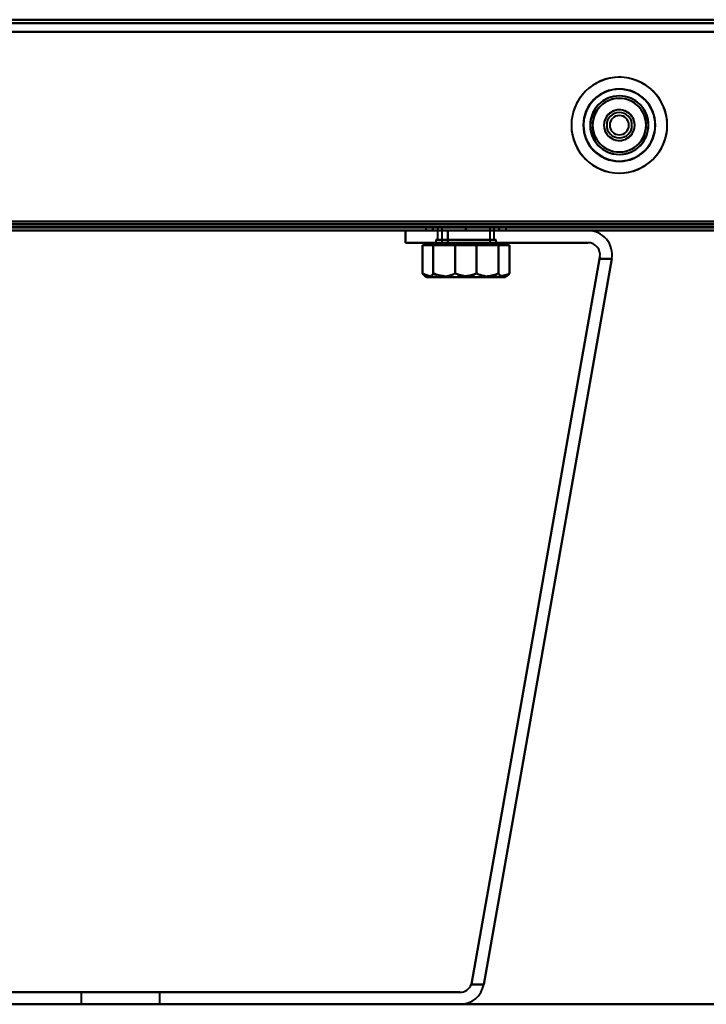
# Model space of a CAD drawing. Header units: millimetres. Extents: x -1087 to 1688, y -120 to 1046.
# Tile 5 of 78: x -499 to -386, y 0 to 163. Entities that reach past the tile are written whole.
import ezdxf

# ---------------------------------------------------------------- set-up
doc = ezdxf.new("R2010")
doc.units = ezdxf.units.MM
doc.linetypes.add('Tiret point', pattern=[15.875, 6.35, -4.7625, 0, -4.7625])
for name, color, linetype, lineweight in [('A-FLOR-LEVL', 51, 'Continuous', 30), ('A-GENM', 13, 'Continuous', 40), ('G-IMPT', 8, 'Continuous', 40)]:
    doc.layers.add(name, color=color, linetype=linetype, lineweight=lineweight)

# ---------------------------------------------------------------- blocks, each defined once
blk = doc.blocks.new('Maintenance r21 - Maintenance r21-755170-Arrière')
at = {"layer": 'A-GENM'}
for p, q in [((585, 0), (-585, 0)), ((-585, 0), (585, 0))]:
    blk.add_line(p, q, dxfattribs=at)
blk = doc.blocks.new('NEXA 1000 CALQUES_dwg-755156-Arrière')
at = {"layer": 'G-IMPT'}
for p, q in [((548.9, 163.37), (-548.9, 163.37)), ((-583.9, 128.87), (170.9, 128.87)), ((-549.4, 128.37), (549.4, 128.37)), ((-549.4, 128.37), (549.4, 128.37)), ((-435.43, 128.37), (-435.43, 126.37)), ((-435.43, 128.37), (-431.27, 128.37)), ((-435.43, 128.37), (-428.43, 128.37)), ((-428.43, 128.37), (-435.43, 128.37)), ((-431.27, 128.37), (-435.43, 128.37)), ((-432.08, 128.87), (-432.08, 128.37)), ((-432.08, 128.87), (-432.08, 128.37)), ((-432.08, 128.87), (-425.43, 128.87)), ((-425.43, 128.87), (-432.08, 128.87)), ((-432.08, 128.87), (-425.43, 128.87)), ((-425.43, 128.87), (-432.08, 128.87)), ((-432.08, 128.37), (-425.43, 128.37)), ((-432.08, 128.37), (-425.43, 128.37)), ((-418.78, 128.37), (-432.08, 128.37)), ((-418.78, 128.37), (-432.08, 128.37)), ((-432.08, 128.37), (-425.43, 128.37)), ((-432.08, 128.37), (-425.43, 128.37)), ((-418.78, 128.37), (-432.08, 128.37)), ((-418.78, 128.37), (-432.08, 128.37)), ((-428.43, 128.37), (-431.27, 128.37)), ((-431.27, 128.37), (-428.43, 128.37)), ((-430.13, 128.87), (-430.13, 126.87)), ((-430.13, 128.87), (-430.13, 126.87)), ((-421.36, 128.87), (-430.13, 128.87)), ((-429.5, 128.87), (-430.13, 128.87)), ((-430.13, 128.87), (-420.73, 128.87)), ((-430.13, 128.87), (-420.73, 128.87)), ((-421.36, 128.87), (-430.13, 128.87)), ((-429.5, 128.87), (-430.13, 128.87)), ((-430.13, 128.87), (-420.73, 128.87)), ((-430.13, 128.87), (-420.73, 128.87)), ((-420.73, 128.87), (-429.5, 128.87)), ((-420.73, 128.87), (-429.5, 128.87)), ((-429.43, 128.87), (-429.43, 126.37)), ((-429.43, 128.87), (-429.43, 126.37)), ((-421.43, 128.87), (-429.43, 128.87)), ((-421.43, 128.87), (-429.43, 128.87)), ((-429.43, 128.87), (-421.59, 128.87)), ((-429.43, 128.87), (-429.27, 128.87)), ((-421.43, 128.87), (-429.43, 128.87)), ((-421.43, 128.87), (-429.43, 128.87)), ((-429.43, 128.87), (-421.59, 128.87)), ((-429.43, 128.87), (-429.27, 128.87)), ((-429.27, 128.87), (-421.43, 128.87)), ((-429.27, 128.87), (-421.43, 128.87)), ((-425.43, 128.87), (-418.78, 128.87)), ((-418.78, 128.87), (-425.43, 128.87)), ((-425.43, 128.87), (-418.78, 128.87)), ((-418.78, 128.87), (-425.43, 128.87)), ((-425.43, 128.37), (-418.78, 128.37)), ((-425.43, 128.37), (-418.78, 128.37)), ((-421.43, 126.37), (-421.43, 128.87)), ((-421.43, 126.37), (-421.43, 128.87)), ((-420.73, 126.87), (-420.73, 128.87)), ((-420.73, 126.87), (-420.73, 128.87)), ((-418.78, 128.37), (-418.78, 128.87)), ((-418.78, 128.37), (-418.78, 128.87)), ((-435.43, 126.37), (-428.43, 126.37)), ((-435.43, 126.37), (-428.43, 126.37)), ((-428.43, 126.37), (-435.43, 126.37)), ((-428.43, 126.37), (-435.43, 126.37)), ((-431.93, 126.37), (-431.93, 125.97)), ((-431.93, 126.37), (-431.93, 125.97)), ((-423.61, 126.37), (-431.93, 126.37)), ((-423.61, 126.37), (-431.93, 126.37)), ((-431.93, 126.37), (-423.61, 126.37)), ((-431.93, 126.37), (-423.61, 126.37)), ((-431.93, 125.97), (-429.93, 125.97)), ((-429.93, 125.97), (-431.93, 125.97)), ((-431.93, 125.97), (-429.93, 125.97)), ((-429.93, 125.97), (-431.93, 125.97)), ((-431.75, 125.97), (-427.26, 125.97)), ((-427.26, 125.97), (-431.75, 125.97)), ((-431.75, 125.97), (-427.26, 125.97)), ((-427.26, 125.97), (-431.75, 125.97)), ((-430.43, 126.87), (-430.43, 126.37)), ((-430.43, 126.87), (-430.43, 126.37)), ((-420.43, 126.87), (-430.43, 126.87)), ((-420.43, 126.87), (-430.43, 126.87)), ((-430.43, 126.87), (-420.43, 126.87)), ((-430.43, 126.87), (-420.43, 126.87)), ((-420.43, 126.87), (-430.43, 126.87)), ((-420.43, 126.87), (-430.43, 126.87)), ((-430.43, 126.87), (-420.43, 126.87)), ((-430.43, 126.87), (-420.43, 126.87)), ((-430.43, 126.37), (-420.43, 126.37)), ((-430.43, 126.37), (-420.43, 126.37)), ((-420.43, 126.37), (-430.43, 126.37)), ((-420.43, 126.37), (-430.43, 126.37)), ((-430.43, 126.37), (-420.43, 126.37)), ((-430.43, 126.37), (-420.43, 126.37)), ((-420.43, 126.37), (-430.43, 126.37)), ((-420.43, 126.37), (-430.43, 126.37)), ((-430.13, 126.87), (-421.36, 126.87)), ((-423.08, 126.87), (-430.13, 126.87)), ((-430.13, 126.87), (-421.36, 126.87)), ((-423.08, 126.87), (-430.13, 126.87)), ((-429.93, 125.97), (-423.61, 125.97)), ((-423.61, 125.97), (-429.93, 125.97)), ((-429.93, 125.97), (-423.61, 125.97)), ((-423.61, 125.97), (-429.93, 125.97)), ((-429.5, 126.87), (-423.08, 126.87)), ((-429.5, 126.87), (-423.08, 126.87)), ((-421.59, 126.37), (-429.43, 126.37)), ((-429.43, 126.37), (-421.59, 126.37)), ((-421.59, 126.37), (-429.43, 126.37)), ((-429.43, 126.37), (-421.59, 126.37)), ((-421.43, 126.37), (-429.27, 126.37)), ((-429.27, 126.37), (-421.43, 126.37)), ((-421.43, 126.37), (-429.27, 126.37)), ((-429.27, 126.37), (-421.43, 126.37)), ((-420.73, 126.87), (-427.78, 126.87)), ((-420.73, 126.87), (-427.78, 126.87)), ((-418.93, 126.37), (-427.26, 126.37)), ((-418.93, 126.37), (-427.26, 126.37)), ((-427.26, 126.37), (-418.93, 126.37)), ((-427.26, 126.37), (-418.93, 126.37)), ((-427.26, 125.97), (-420.94, 125.97)), ((-420.94, 125.97), (-427.26, 125.97)), ((-427.26, 125.97), (-420.94, 125.97)), ((-420.94, 125.97), (-427.26, 125.97)), ((-423.61, 125.97), (-419.12, 125.97)), ((-419.12, 125.97), (-423.61, 125.97)), ((-423.61, 125.97), (-419.12, 125.97)), ((-419.12, 125.97), (-423.61, 125.97)), ((-423.08, 126.87), (-420.73, 126.87)), ((-423.08, 126.87), (-420.73, 126.87)), ((-420.94, 125.97), (-418.93, 125.97)), ((-418.93, 125.97), (-420.94, 125.97)), ((-420.94, 125.97), (-418.93, 125.97)), ((-418.93, 125.97), (-420.94, 125.97)), ((-420.43, 126.37), (-420.43, 126.87)), ((-420.43, 126.37), (-420.43, 126.87)), ((-418.93, 125.97), (-418.93, 126.37)), ((-418.93, 125.97), (-418.93, 126.37)), ((-432.12, 120.78), (-431.93, 120.67)), ((-432.12, 120.78), (-431.93, 120.67)), ((-431.93, 120.67), (-429.93, 120.67)), ((-429.93, 120.67), (-431.93, 120.67)), ((-431.93, 120.67), (-429.93, 120.67)), ((-429.93, 120.67), (-431.93, 120.67)), ((-431.75, 120.67), (-427.26, 120.67)), ((-427.26, 120.67), (-431.75, 120.67)), ((-431.75, 120.67), (-427.26, 120.67)), ((-427.26, 120.67), (-431.75, 120.67)), ((-429.93, 120.67), (-423.61, 120.67)), ((-423.61, 120.67), (-429.93, 120.67)), ((-429.93, 120.67), (-423.61, 120.67)), ((-423.61, 120.67), (-429.93, 120.67)), ((-427.26, 120.67), (-420.94, 120.67)), ((-420.94, 120.67), (-427.26, 120.67)), ((-427.26, 120.67), (-420.94, 120.67)), ((-420.94, 120.67), (-427.26, 120.67)), ((-423.61, 120.67), (-419.12, 120.67)), ((-419.12, 120.67), (-423.61, 120.67)), ((-423.61, 120.67), (-419.12, 120.67)), ((-419.12, 120.67), (-423.61, 120.67)), ((-420.94, 120.67), (-418.93, 120.67)), ((-418.93, 120.67), (-420.94, 120.67)), ((-420.94, 120.67), (-418.93, 120.67)), ((-418.93, 120.67), (-420.94, 120.67)), ((-418.93, 120.67), (-418.75, 120.78)), ((-418.93, 120.67), (-418.75, 120.78)), ((-489.22, 2), (-489.22, 0)), ((-489.22, 2), (-489.22, 0)), ((-489.22, 2), (-482.72, 2)), ((-489.22, 2), (-482.72, 2)), ((-476.22, 2), (-489.22, 2)), ((-482.72, 2), (-489.22, 2)), ((-476.22, 2), (-489.22, 2)), ((-482.72, 2), (-489.22, 2)), ((-482.72, 2), (-476.22, 2)), ((-482.72, 2), (-476.22, 2)), ((-476.22, 2), (-482.72, 2)), ((-476.22, 2), (-482.72, 2)), ((-476.22, 0), (-476.22, 2)), ((-476.22, 0), (-476.22, 2)), ((-476.22, 0), (-489.22, 0)), ((-476.22, 0), (-489.22, 0)), ((-476.22, 0), (-489.22, 0)), ((-476.22, 0), (-489.22, 0)), ((-489.22, 0), (-476.22, 0)), ((-489.22, 0), (-476.22, 0)), ((-489.22, 0), (-476.22, 0)), ((-489.22, 0), (-476.22, 0))]:
    blk.add_line(p, q, dxfattribs=at)
at = {"layer": 'G-IMPT', "flags": 128}
for points in [[(-548.9, 163.37), (-274.45, 163.37), (0, 163.37), (274.45, 163.37), (548.9, 163.37)], [(548.9, 163.37), (274.45, 163.37), (0, 163.37), (-274.45, 163.37), (-548.9, 163.37)], [(-548.9, 163.37), (-274.45, 163.37), (0, 163.37), (274.45, 163.37), (548.9, 163.37)], [(548.9, 163.37), (274.45, 163.37), (0, 163.37), (-274.45, 163.37), (-548.9, 163.37)], [(548.9, 162.77), (274.45, 162.77), (0, 162.77), (-274.45, 162.77), (-548.9, 162.77)], [(-548.9, 162.77), (-274.45, 162.77), (0, 162.77), (274.45, 162.77), (548.9, 162.77)], [(548.9, 162.77), (274.45, 162.77), (0, 162.77), (-274.45, 162.77), (-548.9, 162.77)], [(-548.9, 162.77), (-274.45, 162.77), (0, 162.77), (274.45, 162.77), (548.9, 162.77)], [(549.4, 161.37), (274.7, 161.37), (0, 161.37), (-274.7, 161.37), (-549.4, 161.37)], [(-549.4, 161.37), (-274.7, 161.37), (0, 161.37), (274.7, 161.37), (549.4, 161.37)], [(-548.9, 161.37), (-274.45, 161.37), (0, 161.37), (274.45, 161.37), (548.9, 161.37)], [(548.9, 161.37), (274.45, 161.37), (0, 161.37), (-274.45, 161.37), (-548.9, 161.37)], [(548.9, 161.37), (274.45, 161.37), (0, 161.37), (-274.45, 161.37), (-548.9, 161.37)], [(-548.9, 161.37), (-274.45, 161.37), (0, 161.37), (274.45, 161.37), (548.9, 161.37)], [(-548.9, 161.37), (-274.45, 161.37), (0, 161.37), (274.45, 161.37), (548.9, 161.37)], [(548.9, 161.37), (274.45, 161.37), (0, 161.37), (-274.45, 161.37), (-548.9, 161.37)], [(170.9, 129.47), (-17.8, 129.47), (-206.5, 129.47), (-395.2, 129.47), (-583.9, 129.47)], [(170.9, 129.47), (-17.8, 129.47), (-206.5, 129.47), (-395.2, 129.47), (-583.9, 129.47)], [(-583.9, 129.47), (-395.2, 129.47), (-206.5, 129.47), (-17.8, 129.47), (170.9, 129.47)], [(-583.9, 129.37), (-395.2, 129.37), (-206.5, 129.37), (-17.8, 129.37), (170.9, 129.37)], [(170.9, 129.37), (-17.8, 129.37), (-206.5, 129.37), (-395.2, 129.37), (-583.9, 129.37)], [(-583.9, 129.37), (-395.2, 129.37), (-206.5, 129.37), (-17.8, 129.37), (170.9, 129.37)], [(549, 129.37), (274.5, 129.37), (0, 129.37), (-274.5, 129.37), (-549, 129.37)], [(-549, 129.37), (-274.5, 129.37), (0, 129.37), (274.5, 129.37), (549, 129.37)], [(548.9, 129.87), (274.45, 129.87), (0, 129.87), (-274.45, 129.87), (-548.9, 129.87)], [(-548.9, 129.87), (-274.45, 129.87), (0, 129.87), (274.45, 129.87), (548.9, 129.87)], [(-548.9, 129.87), (-274.45, 129.87), (0, 129.87), (274.45, 129.87), (548.9, 129.87)], [(548.9, 129.87), (274.45, 129.87), (0, 129.87), (-274.45, 129.87), (-548.9, 129.87)], [(548.9, 129.87), (274.45, 129.87), (0, 129.87), (-274.45, 129.87), (-548.9, 129.87)], [(-548.9, 129.87), (-274.45, 129.87), (0, 129.87), (274.45, 129.87), (548.9, 129.87)], [(548.9, 129.87), (274.45, 129.87), (0, 129.87), (-274.45, 129.87), (-548.9, 129.87)], [(-548.9, 129.87), (-274.45, 129.87), (0, 129.87), (274.45, 129.87), (548.9, 129.87)], [(548.9, 129.47), (274.45, 129.47), (0, 129.47), (-274.45, 129.47), (-548.9, 129.47)], [(-548.9, 129.47), (-274.45, 129.47), (0, 129.47), (274.45, 129.47), (548.9, 129.47)], [(548.9, 129.37), (274.45, 129.37), (0, 129.37), (-274.45, 129.37), (-548.9, 129.37)], [(-548.9, 129.37), (-274.45, 129.37), (0, 129.37), (274.45, 129.37), (548.9, 129.37)], [(-584.4, 128.97), (-395.45, 128.97), (-206.5, 128.97), (-17.55, 128.97), (171.4, 128.97)], [(-584.4, 128.97), (-395.45, 128.97), (-206.5, 128.97), (-17.55, 128.97), (171.4, 128.97)], [(171.4, 128.97), (-17.55, 128.97), (-206.5, 128.97), (-395.45, 128.97), (-584.4, 128.97)], [(171.4, 128.87), (-17.55, 128.87), (-206.5, 128.87), (-395.45, 128.87), (-584.4, 128.87)], [(-584.4, 128.37), (-395.45, 128.37), (-206.5, 128.37), (-17.55, 128.37), (171.4, 128.37)], [(171.4, 128.37), (-17.55, 128.37), (-206.5, 128.37), (-395.45, 128.37), (-584.4, 128.37)], [(-584.4, 128.37), (-395.45, 128.37), (-206.5, 128.37), (-17.55, 128.37), (171.4, 128.37)], [(171.4, 128.37), (-17.55, 128.37), (-206.5, 128.37), (-395.45, 128.37), (-584.4, 128.37)], [(170.9, 128.87), (-17.8, 128.87), (-206.5, 128.87), (-395.2, 128.87), (-583.9, 128.87)], [(-583.9, 128.87), (-395.2, 128.87), (-206.5, 128.87), (-17.8, 128.87), (170.9, 128.87)], [(-583.9, 128.87), (-395.2, 128.87), (-206.5, 128.87), (-17.8, 128.87), (170.9, 128.87)], [(170.9, 128.87), (-17.8, 128.87), (-206.5, 128.87), (-395.2, 128.87), (-583.9, 128.87)], [(170.9, 128.87), (-17.8, 128.87), (-206.5, 128.87), (-395.2, 128.87), (-583.9, 128.87)], [(-583.9, 128.87), (-395.2, 128.87), (-206.5, 128.87), (-17.8, 128.87), (170.9, 128.87)], [(-549.4, 128.97), (-274.7, 128.97), (0, 128.97), (274.7, 128.97), (549.4, 128.97)], [(549.4, 128.97), (274.7, 128.97), (0, 128.97), (-274.7, 128.97), (-549.4, 128.97)], [(-549.4, 128.97), (-274.7, 128.97), (0, 128.97), (274.7, 128.97), (549.4, 128.97)], [(549.4, 128.97), (274.7, 128.97), (0, 128.97), (-274.7, 128.97), (-549.4, 128.97)], [(-549.4, 128.97), (-274.7, 128.97), (0, 128.97), (274.7, 128.97), (549.4, 128.97)], [(549.4, 128.97), (274.7, 128.97), (0, 128.97), (-274.7, 128.97), (-549.4, 128.97)], [(-549.4, 128.97), (-274.7, 128.97), (0, 128.97), (274.7, 128.97), (549.4, 128.97)], [(549.4, 128.97), (274.7, 128.97), (0, 128.97), (-274.7, 128.97), (-549.4, 128.97)], [(549.4, 128.97), (274.7, 128.97), (0, 128.97), (-274.7, 128.97), (-549.4, 128.97)], [(549.4, 128.87), (274.7, 128.87), (0, 128.87), (-274.7, 128.87), (-549.4, 128.87)], [(-549.4, 128.87), (-274.7, 128.87), (0, 128.87), (274.7, 128.87), (549.4, 128.87)], [(-549.4, 128.87), (-274.7, 128.87), (0, 128.87), (274.7, 128.87), (549.4, 128.87)], [(-549.4, 128.37), (-274.7, 128.37), (0, 128.37), (274.7, 128.37), (549.4, 128.37)], [(549.4, 128.37), (274.7, 128.37), (0, 128.37), (-274.7, 128.37), (-549.4, 128.37)], [(-549, 128.87), (-274.5, 128.87), (0, 128.87), (274.5, 128.87), (549, 128.87)], [(549, 128.87), (274.5, 128.87), (0, 128.87), (-274.5, 128.87), (-549, 128.87)], [(549, 128.87), (274.5, 128.87), (0, 128.87), (-274.5, 128.87), (-549, 128.87)], [(-549, 128.87), (-274.5, 128.87), (0, 128.87), (274.5, 128.87), (549, 128.87)], [(548.9, 128.87), (274.45, 128.87), (0, 128.87), (-274.45, 128.87), (-548.9, 128.87)], [(-548.9, 128.87), (-274.45, 128.87), (0, 128.87), (274.45, 128.87), (548.9, 128.87)], [(-548.9, 128.87), (-274.45, 128.87), (0, 128.87), (274.45, 128.87), (548.9, 128.87)], [(548.9, 128.87), (274.45, 128.87), (0, 128.87), (-274.45, 128.87), (-548.9, 128.87)], [(548.9, 128.87), (274.45, 128.87), (0, 128.87), (-274.45, 128.87), (-548.9, 128.87)], [(-548.9, 128.87), (-274.45, 128.87), (0, 128.87), (274.45, 128.87), (548.9, 128.87)], [(-431.27, 128.37), (-456.99, 128.37), (-482.72, 128.37), (-508.44, 128.37), (-534.16, 128.37)], [(-534.16, 128.37), (-508.44, 128.37), (-482.72, 128.37), (-456.99, 128.37), (-431.27, 128.37)], [(-530, 128.37), (-506.36, 128.37), (-482.72, 128.37), (-459.08, 128.37), (-435.43, 128.37)], [(-435.43, 128.37), (-459.08, 128.37), (-482.72, 128.37), (-506.36, 128.37), (-530, 128.37)], [(-530, 128.37), (-506.36, 128.37), (-482.72, 128.37), (-459.08, 128.37), (-435.43, 128.37)], [(-435.43, 128.37), (-459.08, 128.37), (-482.72, 128.37), (-506.36, 128.37), (-530, 128.37)], [(-435.43, 128.37), (-427.88, 128.37), (-420.32, 128.37), (-412.76, 128.37), (-405.2, 128.37)], [(-405.2, 128.37), (-412.76, 128.37), (-420.32, 128.37), (-427.88, 128.37), (-435.43, 128.37)], [(-435.43, 128.37), (-435.43, 127.87), (-435.43, 127.37), (-435.43, 126.87), (-435.43, 126.37)], [(-435.43, 126.37), (-435.43, 126.87), (-435.43, 127.37), (-435.43, 127.87), (-435.43, 128.37)], [(-435.43, 126.37), (-435.43, 126.87), (-435.43, 127.37), (-435.43, 127.87), (-435.43, 128.37)], [(-435.43, 128.37), (-435.43, 127.87), (-435.43, 127.37), (-435.43, 126.87), (-435.43, 126.37)], [(-435.43, 128.37), (-427.88, 128.37), (-420.32, 128.37), (-412.76, 128.37), (-405.2, 128.37)], [(-405.2, 128.37), (-412.76, 128.37), (-420.32, 128.37), (-427.88, 128.37), (-435.43, 128.37)], [(-431.27, 128.37), (-424.75, 128.37), (-418.24, 128.37), (-411.72, 128.37), (-405.2, 128.37)], [(-405.2, 128.37), (-411.72, 128.37), (-418.24, 128.37), (-424.75, 128.37), (-431.27, 128.37)], [(-425.43, 128.87), (-426.81, 128.87), (-428.18, 128.87), (-429.56, 128.87), (-430.93, 128.87)], [(-430.93, 128.87), (-430.93, 128.75), (-430.93, 128.62), (-430.93, 128.5), (-430.93, 128.37)], [(-430.93, 128.87), (-430.93, 128.75), (-430.93, 128.62), (-430.93, 128.5), (-430.93, 128.37)], [(-430.93, 128.37), (-430.93, 128.5), (-430.93, 128.62), (-430.93, 128.75), (-430.93, 128.87)], [(-430.93, 128.87), (-429.56, 128.87), (-428.18, 128.87), (-426.81, 128.87), (-425.43, 128.87)], [(-430.93, 128.37), (-430.93, 128.5), (-430.93, 128.62), (-430.93, 128.75), (-430.93, 128.87)], [(-425.43, 128.87), (-426.81, 128.87), (-428.18, 128.87), (-429.56, 128.87), (-430.93, 128.87)], [(-430.93, 128.87), (-429.56, 128.87), (-428.18, 128.87), (-426.81, 128.87), (-425.43, 128.87)], [(-425.43, 128.87), (-426.81, 128.87), (-428.18, 128.87), (-429.56, 128.87), (-430.93, 128.87)], [(-430.93, 128.87), (-430.93, 128.75), (-430.93, 128.62), (-430.93, 128.5), (-430.93, 128.37)], [(-430.93, 128.87), (-430.93, 128.75), (-430.93, 128.62), (-430.93, 128.5), (-430.93, 128.37)], [(-430.93, 128.37), (-430.93, 128.5), (-430.93, 128.62), (-430.93, 128.75), (-430.93, 128.87)], [(-430.93, 128.87), (-429.56, 128.87), (-428.18, 128.87), (-426.81, 128.87), (-425.43, 128.87)], [(-430.93, 128.37), (-430.93, 128.5), (-430.93, 128.62), (-430.93, 128.75), (-430.93, 128.87)], [(-425.43, 128.87), (-426.81, 128.87), (-428.18, 128.87), (-429.56, 128.87), (-430.93, 128.87)], [(-430.93, 128.87), (-429.56, 128.87), (-428.18, 128.87), (-426.81, 128.87), (-425.43, 128.87)], [(-430.93, 128.37), (-429.56, 128.37), (-428.18, 128.37), (-426.81, 128.37), (-425.43, 128.37)], [(-425.43, 128.37), (-426.81, 128.37), (-428.18, 128.37), (-429.56, 128.37), (-430.93, 128.37)], [(-430.93, 128.37), (-429.56, 128.37), (-428.18, 128.37), (-426.81, 128.37), (-425.43, 128.37)], [(-425.43, 128.37), (-426.81, 128.37), (-428.18, 128.37), (-429.56, 128.37), (-430.93, 128.37)], [(-430.93, 128.37), (-429.56, 128.37), (-428.18, 128.37), (-426.81, 128.37), (-425.43, 128.37)], [(-425.43, 128.37), (-426.81, 128.37), (-428.18, 128.37), (-429.56, 128.37), (-430.93, 128.37)], [(-430.93, 128.37), (-429.56, 128.37), (-428.18, 128.37), (-426.81, 128.37), (-425.43, 128.37)], [(-425.43, 128.37), (-426.81, 128.37), (-428.18, 128.37), (-429.56, 128.37), (-430.93, 128.37)], [(-405.2, 128.37), (-411.01, 128.37), (-416.82, 128.37), (-422.63, 128.37), (-428.43, 128.37)], [(-428.43, 126.37), (-428.43, 126.87), (-428.43, 127.37), (-428.43, 127.87), (-428.43, 128.37)], [(-428.43, 128.37), (-422.63, 128.37), (-416.82, 128.37), (-411.01, 128.37), (-405.2, 128.37)], [(-405.2, 128.37), (-411.01, 128.37), (-416.82, 128.37), (-422.63, 128.37), (-428.43, 128.37)], [(-428.43, 128.37), (-428.43, 127.87), (-428.43, 127.37), (-428.43, 126.87), (-428.43, 126.37)], [(-428.43, 128.37), (-428.43, 127.87), (-428.43, 127.37), (-428.43, 126.87), (-428.43, 126.37)], [(-428.43, 126.37), (-428.43, 126.87), (-428.43, 127.37), (-428.43, 127.87), (-428.43, 128.37)], [(-428.43, 128.37), (-422.63, 128.37), (-416.82, 128.37), (-411.01, 128.37), (-405.2, 128.37)], [(-425.43, 128.87), (-424.06, 128.87), (-422.68, 128.87), (-421.31, 128.87), (-419.93, 128.87)], [(-425.43, 128.37), (-425.43, 128.5), (-425.43, 128.62), (-425.43, 128.75), (-425.43, 128.87)], [(-419.93, 128.87), (-421.31, 128.87), (-422.68, 128.87), (-424.06, 128.87), (-425.43, 128.87)], [(-425.43, 128.87), (-425.43, 128.75), (-425.43, 128.62), (-425.43, 128.5), (-425.43, 128.37)], [(-425.43, 128.37), (-425.43, 128.5), (-425.43, 128.62), (-425.43, 128.75), (-425.43, 128.87)], [(-425.43, 128.87), (-425.43, 128.75), (-425.43, 128.62), (-425.43, 128.5), (-425.43, 128.37)], [(-425.43, 128.87), (-424.06, 128.87), (-422.68, 128.87), (-421.31, 128.87), (-419.93, 128.87)], [(-419.93, 128.87), (-421.31, 128.87), (-422.68, 128.87), (-424.06, 128.87), (-425.43, 128.87)], [(-425.43, 128.87), (-424.06, 128.87), (-422.68, 128.87), (-421.31, 128.87), (-419.93, 128.87)], [(-425.43, 128.37), (-425.43, 128.5), (-425.43, 128.62), (-425.43, 128.75), (-425.43, 128.87)], [(-419.93, 128.87), (-421.31, 128.87), (-422.68, 128.87), (-424.06, 128.87), (-425.43, 128.87)], [(-425.43, 128.87), (-425.43, 128.75), (-425.43, 128.62), (-425.43, 128.5), (-425.43, 128.37)], [(-425.43, 128.37), (-425.43, 128.5), (-425.43, 128.62), (-425.43, 128.75), (-425.43, 128.87)], [(-425.43, 128.87), (-425.43, 128.75), (-425.43, 128.62), (-425.43, 128.5), (-425.43, 128.37)], [(-425.43, 128.87), (-424.06, 128.87), (-422.68, 128.87), (-421.31, 128.87), (-419.93, 128.87)], [(-419.93, 128.87), (-421.31, 128.87), (-422.68, 128.87), (-424.06, 128.87), (-425.43, 128.87)], [(-419.93, 128.37), (-421.31, 128.37), (-422.68, 128.37), (-424.06, 128.37), (-425.43, 128.37)], [(-425.43, 128.37), (-424.06, 128.37), (-422.68, 128.37), (-421.31, 128.37), (-419.93, 128.37)], [(-425.43, 128.37), (-424.06, 128.37), (-422.68, 128.37), (-421.31, 128.37), (-419.93, 128.37)], [(-419.93, 128.37), (-421.31, 128.37), (-422.68, 128.37), (-424.06, 128.37), (-425.43, 128.37)], [(-419.93, 128.37), (-421.31, 128.37), (-422.68, 128.37), (-424.06, 128.37), (-425.43, 128.37)], [(-425.43, 128.37), (-424.06, 128.37), (-422.68, 128.37), (-421.31, 128.37), (-419.93, 128.37)], [(-425.43, 128.37), (-424.06, 128.37), (-422.68, 128.37), (-421.31, 128.37), (-419.93, 128.37)], [(-419.93, 128.37), (-421.31, 128.37), (-422.68, 128.37), (-424.06, 128.37), (-425.43, 128.37)], [(-419.93, 128.87), (-419.93, 128.75), (-419.93, 128.62), (-419.93, 128.5), (-419.93, 128.37)], [(-419.93, 128.87), (-419.93, 128.75), (-419.93, 128.62), (-419.93, 128.5), (-419.93, 128.37)], [(-419.93, 128.37), (-419.93, 128.5), (-419.93, 128.62), (-419.93, 128.75), (-419.93, 128.87)], [(-419.93, 128.37), (-419.93, 128.5), (-419.93, 128.62), (-419.93, 128.75), (-419.93, 128.87)], [(-419.93, 128.87), (-419.93, 128.75), (-419.93, 128.62), (-419.93, 128.5), (-419.93, 128.37)], [(-419.93, 128.87), (-419.93, 128.75), (-419.93, 128.62), (-419.93, 128.5), (-419.93, 128.37)], [(-419.93, 128.37), (-419.93, 128.5), (-419.93, 128.62), (-419.93, 128.75), (-419.93, 128.87)], [(-419.93, 128.37), (-419.93, 128.5), (-419.93, 128.62), (-419.93, 128.75), (-419.93, 128.87)], [(-405.2, 128.37), (-202.6, 128.37), (0, 128.37), (202.6, 128.37), (405.2, 128.37)], [(405.2, 128.37), (202.6, 128.37), (0, 128.37), (-202.6, 128.37), (-405.2, 128.37)], [(405.2, 128.37), (202.6, 128.37), (0, 128.37), (-202.6, 128.37), (-405.2, 128.37)], [(-405.2, 128.37), (-202.6, 128.37), (0, 128.37), (202.6, 128.37), (405.2, 128.37)], [(405.2, 128.37), (202.6, 128.37), (0, 128.37), (-202.6, 128.37), (-405.2, 128.37)], [(-405.2, 128.37), (-202.6, 128.37), (0, 128.37), (202.6, 128.37), (405.2, 128.37)], [(-432.64, 121.25), (-432.64, 122.43), (-432.64, 123.61), (-432.64, 124.79), (-432.64, 125.97)], [(-432.64, 125.97), (-431.96, 125.97), (-431.28, 125.97), (-430.6, 125.97), (-429.93, 125.97)], [(-431.75, 125.97), (-431.97, 125.97), (-432.19, 125.97), (-432.42, 125.97), (-432.64, 125.97)], [(-432.64, 125.97), (-432.64, 124.79), (-432.64, 123.61), (-432.64, 122.43), (-432.64, 121.25)], [(-429.93, 125.97), (-430.6, 125.97), (-431.28, 125.97), (-431.96, 125.97), (-432.64, 125.97)], [(-432.64, 125.97), (-432.42, 125.97), (-432.19, 125.97), (-431.97, 125.97), (-431.75, 125.97)], [(-432.64, 121.25), (-432.64, 122.43), (-432.64, 123.61), (-432.64, 124.79), (-432.64, 125.97)], [(-432.64, 125.97), (-431.96, 125.97), (-431.28, 125.97), (-430.6, 125.97), (-429.93, 125.97)], [(-431.75, 125.97), (-431.97, 125.97), (-432.19, 125.97), (-432.42, 125.97), (-432.64, 125.97)], [(-432.64, 125.97), (-432.64, 124.79), (-432.64, 123.61), (-432.64, 122.43), (-432.64, 121.25)], [(-429.93, 125.97), (-430.6, 125.97), (-431.28, 125.97), (-431.96, 125.97), (-432.64, 125.97)], [(-432.64, 125.97), (-432.42, 125.97), (-432.19, 125.97), (-431.97, 125.97), (-431.75, 125.97)], [(-430.86, 125.97), (-431.08, 125.97), (-431.3, 125.97), (-431.53, 125.97), (-431.75, 125.97)], [(-431.75, 125.97), (-431.53, 125.97), (-431.3, 125.97), (-431.08, 125.97), (-430.86, 125.97)], [(-430.86, 125.97), (-431.08, 125.97), (-431.3, 125.97), (-431.53, 125.97), (-431.75, 125.97)], [(-431.75, 125.97), (-431.53, 125.97), (-431.3, 125.97), (-431.08, 125.97), (-430.86, 125.97)], [(-427.26, 125.97), (-428.16, 125.97), (-429.06, 125.97), (-429.96, 125.97), (-430.86, 125.97)], [(-430.86, 125.97), (-430.86, 124.79), (-430.86, 123.61), (-430.86, 122.43), (-430.86, 121.25)], [(-430.86, 121.25), (-430.86, 122.43), (-430.86, 123.61), (-430.86, 124.79), (-430.86, 125.97)], [(-430.86, 125.97), (-429.96, 125.97), (-429.06, 125.97), (-428.16, 125.97), (-427.26, 125.97)], [(-427.26, 125.97), (-428.16, 125.97), (-429.06, 125.97), (-429.96, 125.97), (-430.86, 125.97)], [(-430.86, 125.97), (-430.86, 124.79), (-430.86, 123.61), (-430.86, 122.43), (-430.86, 121.25)], [(-430.86, 121.25), (-430.86, 122.43), (-430.86, 123.61), (-430.86, 124.79), (-430.86, 125.97)], [(-430.86, 125.97), (-429.96, 125.97), (-429.06, 125.97), (-428.16, 125.97), (-427.26, 125.97)], [(-429.93, 125.97), (-429.25, 125.97), (-428.57, 125.97), (-427.89, 125.97), (-427.21, 125.97)], [(-427.21, 125.97), (-427.89, 125.97), (-428.57, 125.97), (-429.25, 125.97), (-429.93, 125.97)], [(-429.93, 125.97), (-429.25, 125.97), (-428.57, 125.97), (-427.89, 125.97), (-427.21, 125.97)], [(-427.21, 125.97), (-427.89, 125.97), (-428.57, 125.97), (-429.25, 125.97), (-429.93, 125.97)], [(-405.2, 126.37), (-411.01, 126.37), (-416.82, 126.37), (-422.63, 126.37), (-428.43, 126.37)], [(-428.43, 126.37), (-422.63, 126.37), (-416.82, 126.37), (-411.01, 126.37), (-405.2, 126.37)], [(-428.43, 126.37), (-422.63, 126.37), (-416.82, 126.37), (-411.01, 126.37), (-405.2, 126.37)], [(-405.2, 126.37), (-411.01, 126.37), (-416.82, 126.37), (-422.63, 126.37), (-428.43, 126.37)], [(-423.66, 125.97), (-424.56, 125.97), (-425.46, 125.97), (-426.36, 125.97), (-427.26, 125.97)], [(-427.26, 125.97), (-426.36, 125.97), (-425.46, 125.97), (-424.56, 125.97), (-423.66, 125.97)], [(-423.66, 125.97), (-424.56, 125.97), (-425.46, 125.97), (-426.36, 125.97), (-427.26, 125.97)], [(-427.26, 125.97), (-426.36, 125.97), (-425.46, 125.97), (-424.56, 125.97), (-423.66, 125.97)], [(-427.21, 125.97), (-427.21, 124.79), (-427.21, 123.61), (-427.21, 122.43), (-427.21, 121.25)], [(-427.21, 121.25), (-427.21, 122.43), (-427.21, 123.61), (-427.21, 124.79), (-427.21, 125.97)], [(-427.21, 125.97), (-426.31, 125.97), (-425.41, 125.97), (-424.51, 125.97), (-423.61, 125.97)], [(-423.61, 125.97), (-424.51, 125.97), (-425.41, 125.97), (-426.31, 125.97), (-427.21, 125.97)], [(-427.21, 125.97), (-427.21, 124.79), (-427.21, 123.61), (-427.21, 122.43), (-427.21, 121.25)], [(-427.21, 121.25), (-427.21, 122.43), (-427.21, 123.61), (-427.21, 124.79), (-427.21, 125.97)], [(-427.21, 125.97), (-426.31, 125.97), (-425.41, 125.97), (-424.51, 125.97), (-423.61, 125.97)], [(-423.61, 125.97), (-424.51, 125.97), (-425.41, 125.97), (-426.31, 125.97), (-427.21, 125.97)], [(-420.94, 125.97), (-421.62, 125.97), (-422.3, 125.97), (-422.98, 125.97), (-423.66, 125.97)], [(-423.66, 125.97), (-423.66, 124.79), (-423.66, 123.61), (-423.66, 122.43), (-423.66, 121.25)], [(-423.66, 121.25), (-423.66, 122.43), (-423.66, 123.61), (-423.66, 124.79), (-423.66, 125.97)], [(-423.66, 125.97), (-422.98, 125.97), (-422.3, 125.97), (-421.62, 125.97), (-420.94, 125.97)], [(-420.94, 125.97), (-421.62, 125.97), (-422.3, 125.97), (-422.98, 125.97), (-423.66, 125.97)], [(-423.66, 125.97), (-423.66, 124.79), (-423.66, 123.61), (-423.66, 122.43), (-423.66, 121.25)], [(-423.66, 121.25), (-423.66, 122.43), (-423.66, 123.61), (-423.66, 124.79), (-423.66, 125.97)], [(-423.66, 125.97), (-422.98, 125.97), (-422.3, 125.97), (-421.62, 125.97), (-420.94, 125.97)], [(-423.61, 125.97), (-422.71, 125.97), (-421.81, 125.97), (-420.91, 125.97), (-420.01, 125.97)], [(-420.01, 125.97), (-420.91, 125.97), (-421.81, 125.97), (-422.71, 125.97), (-423.61, 125.97)], [(-423.61, 125.97), (-422.71, 125.97), (-421.81, 125.97), (-420.91, 125.97), (-420.01, 125.97)], [(-420.01, 125.97), (-420.91, 125.97), (-421.81, 125.97), (-422.71, 125.97), (-423.61, 125.97)], [(-418.23, 125.97), (-418.91, 125.97), (-419.59, 125.97), (-420.26, 125.97), (-420.94, 125.97)], [(-420.94, 125.97), (-420.26, 125.97), (-419.59, 125.97), (-418.91, 125.97), (-418.23, 125.97)], [(-418.23, 125.97), (-418.91, 125.97), (-419.59, 125.97), (-420.26, 125.97), (-420.94, 125.97)], [(-420.94, 125.97), (-420.26, 125.97), (-419.59, 125.97), (-418.91, 125.97), (-418.23, 125.97)], [(-420.01, 125.97), (-420.01, 124.79), (-420.01, 123.61), (-420.01, 122.43), (-420.01, 121.25)], [(-420.01, 121.25), (-420.01, 122.43), (-420.01, 123.61), (-420.01, 124.79), (-420.01, 125.97)], [(-420.01, 125.97), (-419.79, 125.97), (-419.56, 125.97), (-419.34, 125.97), (-419.12, 125.97)], [(-419.12, 125.97), (-419.34, 125.97), (-419.56, 125.97), (-419.79, 125.97), (-420.01, 125.97)], [(-420.01, 125.97), (-420.01, 124.79), (-420.01, 123.61), (-420.01, 122.43), (-420.01, 121.25)], [(-420.01, 121.25), (-420.01, 122.43), (-420.01, 123.61), (-420.01, 124.79), (-420.01, 125.97)], [(-420.01, 125.97), (-419.79, 125.97), (-419.56, 125.97), (-419.34, 125.97), (-419.12, 125.97)], [(-419.12, 125.97), (-419.34, 125.97), (-419.56, 125.97), (-419.79, 125.97), (-420.01, 125.97)], [(-419.12, 125.97), (-418.9, 125.97), (-418.67, 125.97), (-418.45, 125.97), (-418.23, 125.97)], [(-418.23, 125.97), (-418.45, 125.97), (-418.67, 125.97), (-418.9, 125.97), (-419.12, 125.97)], [(-419.12, 125.97), (-418.9, 125.97), (-418.67, 125.97), (-418.45, 125.97), (-418.23, 125.97)], [(-418.23, 125.97), (-418.45, 125.97), (-418.67, 125.97), (-418.9, 125.97), (-419.12, 125.97)], [(-418.23, 125.97), (-418.23, 124.79), (-418.23, 123.61), (-418.23, 122.43), (-418.23, 121.25)], [(-418.23, 121.25), (-418.23, 122.43), (-418.23, 123.61), (-418.23, 124.79), (-418.23, 125.97)], [(-418.23, 125.97), (-418.23, 124.79), (-418.23, 123.61), (-418.23, 122.43), (-418.23, 121.25)], [(-418.23, 121.25), (-418.23, 122.43), (-418.23, 123.61), (-418.23, 124.79), (-418.23, 125.97)], [(-403.29, 123.68), (-408.58, 93.67), (-413.87, 63.67), (-419.17, 33.66), (-424.46, 3.65)], [(-424.46, 3.65), (-419.17, 33.66), (-413.87, 63.67), (-408.58, 93.67), (-403.29, 123.68)], [(-403.29, 123.68), (-408.58, 93.67), (-413.87, 63.67), (-419.17, 33.66), (-424.46, 3.65)], [(-424.46, 3.65), (-419.17, 33.66), (-413.87, 63.67), (-408.58, 93.67), (-403.29, 123.68)], [(-422.49, 3.31), (-417.18, 33.4), (-411.87, 63.49), (-406.57, 93.58), (-401.26, 123.68)], [(-401.26, 123.68), (-406.57, 93.58), (-411.87, 63.49), (-417.18, 33.4), (-422.49, 3.31)], [(-422.49, 3.31), (-417.18, 33.4), (-411.87, 63.49), (-406.57, 93.58), (-401.26, 123.68)], [(-401.26, 123.68), (-406.57, 93.58), (-411.87, 63.49), (-417.18, 33.4), (-422.49, 3.31)], [(-403.29, 123.68), (-403.28, 123.76), (-403.26, 123.85), (-403.25, 123.94), (-403.23, 124.03)], [(-403.23, 124.03), (-403.25, 123.94), (-403.26, 123.85), (-403.28, 123.76), (-403.29, 123.68)], [(-403.29, 123.68), (-403.28, 123.76), (-403.26, 123.85), (-403.25, 123.94), (-403.23, 124.03)], [(-403.23, 124.03), (-403.25, 123.94), (-403.26, 123.85), (-403.28, 123.76), (-403.29, 123.68)], [(-401.26, 123.68), (-401.77, 123.68), (-402.28, 123.68), (-402.79, 123.68), (-403.29, 123.68)], [(-403.29, 123.68), (-402.79, 123.68), (-402.28, 123.68), (-401.77, 123.68), (-401.26, 123.68)], [(-401.26, 123.68), (-401.77, 123.68), (-402.28, 123.68), (-402.79, 123.68), (-403.29, 123.68)], [(-403.29, 123.68), (-402.79, 123.68), (-402.28, 123.68), (-401.77, 123.68), (-401.26, 123.68)], [(-422.49, 3.31), (-423, 3.31), (-423.52, 3.31), (-424.03, 3.31), (-424.55, 3.31)], [(-424.55, 3.31), (-424.03, 3.31), (-423.52, 3.31), (-423, 3.31), (-422.49, 3.31)], [(-424.55, 3.31), (-424.03, 3.31), (-423.52, 3.31), (-423, 3.31), (-422.49, 3.31)], [(-422.49, 3.31), (-423, 3.31), (-423.52, 3.31), (-424.03, 3.31), (-424.55, 3.31)], [(-426.43, 2), (-454.57, 2), (-482.72, 2), (-510.86, 2), (-539.01, 2)], [(-539.01, 2), (-510.86, 2), (-482.72, 2), (-454.57, 2), (-426.43, 2)], [(-426.43, 2), (-454.57, 2), (-482.72, 2), (-510.86, 2), (-539.01, 2)], [(-539.01, 2), (-510.86, 2), (-482.72, 2), (-454.57, 2), (-426.43, 2)], [(-539.01, 0), (-510.86, 0), (-482.72, 0), (-454.57, 0), (-426.43, 0)], [(-426.43, 0), (-454.57, 0), (-482.72, 0), (-510.86, 0), (-539.01, 0)], [(-539.01, 0), (-510.86, 0), (-482.72, 0), (-454.57, 0), (-426.43, 0)], [(-426.43, 0), (-454.57, 0), (-482.72, 0), (-510.86, 0), (-539.01, 0)]]:
    blk.add_lwpolyline(points, dxfattribs=at)
at = {"layer": 'G-IMPT'}
for centre, radius, start, end in [((-400, 145.87), 7.95, 0, 180), ((-400, 145.87), 7.95, 0, 112.5227), ((-400, 145.87), 7.95, 292.5227, 112.5227), ((-400, 145.87), 7.95, 292.5227, 112.5227), ((-400, 145.87), 7.95, 112.5227, 292.5227), ((-400, 145.87), 7.95, 112.5227, 292.5227), ((-400, 145.87), 7.95, 112.5227, 292.5227), ((-400, 145.87), 6, 90, 270), ((-400, 145.87), 6, 90, 270), ((-400, 145.87), 6, 360, 180), ((-400, 145.87), 6, 90, 180), ((-400, 145.87), 6, 90, 180), ((-400, 145.87), 6, 360, 180), ((-400, 145.87), 5.95, 112.5227, 292.5227), ((-400, 145.87), 5.95, 112.5227, 180), ((-400, 145.87), 4.85, 0, 180), ((-400, 145.87), 4.85, 112.5227, 292.5227), ((-400, 145.87), 4.85, 112.5227, 292.5227), ((-400, 145.87), 4.85, 112.5227, 180), ((-400, 145.87), 4.45, 360, 180), ((-400, 145.87), 4.45, 360, 180), ((-400, 145.87), 5.95, 292.5227, 112.5227), ((-400, 145.87), 5.95, 292.5227, 112.5227), ((-400, 145.87), 4.85, 292.5227, 112.5227), ((-400, 145.87), 4.85, 292.5227, 112.5227), ((-400, 145.87), 4.85, 292.5227, 112.5227), ((-400, 145.87), 4.45, 360, 112.5227), ((-400, 145.87), 4.45, 292.5227, 112.5227), ((-400, 145.87), 6, 0, 90), ((-400, 145.87), 6, 270, 90), ((-400, 145.87), 6, 270, 90), ((-400, 145.87), 6, 270, 90), ((-400, 145.87), 4.45, 112.5227, 180), ((-400, 145.87), 4.45, 112.5227, 292.5227), ((-400, 145.87), 2.55, 360, 180), ((-400, 145.87), 2.55, 0, 180), ((-400, 145.87), 2.55, 112.5227, 292.5227), ((-400, 145.87), 2.55, 112.5227, 180), ((-400, 145.87), 2.1, 360, 180), ((-400, 145.87), 2.1, 90, 270), ((-400, 145.87), 2.1, 90, 270), ((-400, 145.87), 2.1, 0, 180), ((-400, 145.87), 1.6, 0, 180), ((-400, 145.87), 1.6, 90, 270), ((-400, 145.87), 1.6, 90, 270), ((-400, 145.87), 1.6, 360, 180), ((-400, 145.87), 2.55, 292.5227, 112.5227), ((-400, 145.87), 2.55, 0, 112.5227), ((-400, 145.87), 2.1, 360, 90), ((-400, 145.87), 2.1, 360, 90), ((-400, 145.87), 1.6, 0, 90), ((-400, 145.87), 1.6, 0, 90), ((-400, 145.87), 7.95, 180, 0), ((-400, 145.87), 6, 180, 360), ((-400, 145.87), 6, 180, 270), ((-400, 145.87), 6, 180, 270), ((-400, 145.87), 6, 180, 360), ((-400, 145.87), 5.95, 180, 292.5227), ((-400, 145.87), 4.85, 180, 360), ((-400, 145.87), 4.85, 180, 292.5227), ((-400, 145.87), 4.45, 180, 0), ((-400, 145.87), 4.45, 180, 360), ((-400, 145.87), 4.45, 180, 292.5227), ((-400, 145.87), 2.55, 180, 0), ((-400, 145.87), 2.55, 180, 0), ((-400, 145.87), 2.55, 180, 292.5227), ((-400, 145.87), 2.1, 180, 0), ((-400, 145.87), 2.1, 180, 0), ((-400, 145.87), 1.6, 180, 0), ((-400, 145.87), 1.6, 180, 360), ((-400, 145.87), 6, 270, 0), ((-400, 145.87), 1.6, 270, 0), ((-400, 145.87), 1.6, 270, 0), ((-400, 145.87), 2.1, 270, 360), ((-400, 145.87), 2.1, 270, 360), ((-400, 145.87), 2.55, 292.5227, 0), ((-400, 145.87), 4.45, 292.5227, 360), ((-400, 145.87), 7.95, 292.5227, 360), ((-405.2, 124.37), 4, 350, 90), ((-405.2, 124.37), 4, 350, 90), ((-405.2, 124.37), 4, 350, 90), ((-405.2, 124.37), 4, 350, 90), ((-405.2, 124.37), 2, 350, 90), ((-405.2, 124.37), 2, 350, 90), ((-405.2, 124.37), 2, 350, 90), ((-405.2, 124.37), 2, 350, 90), ((-426.43, 4), 4, 270, 350), ((-426.43, 4), 4, 270, 350), ((-426.43, 4), 2, 270, 339.678), ((-426.43, 4), 2, 270, 339.678), ((-426.43, 4), 2, 270, 339.678), ((-426.43, 4), 4, 270, 350), ((-426.43, 4), 4, 270, 350), ((-426.43, 4), 2, 270, 339.678)]:
    blk.add_arc(centre, radius, start, end, dxfattribs=at)
for points, knots in [([(-432.64, 121.25), (-432.39, 121.15), (-431.9, 120.98), (-431, 120.74), (-430.36, 120.67), (-429.93, 120.67)], [0, 0, 0, 0, 0.25, 0.5, 1, 1, 1, 1]), ([(-431.75, 120.67), (-431.89, 120.67), (-432.1, 120.74), (-432.4, 120.98), (-432.56, 121.15), (-432.64, 121.25)], [0, 0, 0, 0, 0.5, 0.75, 1, 1, 1, 1]), ([(-432.64, 121.25), (-432.39, 121.15), (-431.9, 120.98), (-431, 120.74), (-430.36, 120.67), (-429.93, 120.67)], [0, 0, 0, 0, 0.25, 0.5, 1, 1, 1, 1]), ([(-431.75, 120.67), (-431.89, 120.67), (-432.1, 120.74), (-432.4, 120.98), (-432.56, 121.15), (-432.64, 121.25)], [0, 0, 0, 0, 0.5, 0.75, 1, 1, 1, 1]), ([(-430.86, 121.25), (-430.94, 121.15), (-431.1, 120.98), (-431.39, 120.74), (-431.6, 120.67), (-431.75, 120.67)], [0, 0, 0, 0, 0.25, 0.5, 1, 1, 1, 1]), ([(-430.86, 121.25), (-430.94, 121.15), (-431.1, 120.98), (-431.39, 120.74), (-431.6, 120.67), (-431.75, 120.67)], [0, 0, 0, 0, 0.25, 0.5, 1, 1, 1, 1]), ([(-427.26, 120.67), (-427.84, 120.67), (-428.68, 120.74), (-429.88, 120.98), (-430.53, 121.15), (-430.86, 121.25)], [0, 0, 0, 0, 0.5, 0.75, 1, 1, 1, 1]), ([(-427.26, 120.67), (-427.84, 120.67), (-428.68, 120.74), (-429.88, 120.98), (-430.53, 121.15), (-430.86, 121.25)], [0, 0, 0, 0, 0.5, 0.75, 1, 1, 1, 1]), ([(-429.93, 120.67), (-429.49, 120.67), (-428.85, 120.74), (-427.94, 120.98), (-427.47, 121.15), (-427.21, 121.25)], [0, 0, 0, 0, 0.5, 0.75, 1, 1, 1, 1]), ([(-429.93, 120.67), (-429.49, 120.67), (-428.85, 120.74), (-427.94, 120.98), (-427.47, 121.15), (-427.21, 121.25)], [0, 0, 0, 0, 0.5, 0.75, 1, 1, 1, 1]), ([(-423.66, 121.25), (-423.99, 121.15), (-424.63, 120.98), (-425.83, 120.74), (-426.68, 120.67), (-427.26, 120.67)], [0, 0, 0, 0, 0.25, 0.5, 1, 1, 1, 1]), ([(-423.66, 121.25), (-423.99, 121.15), (-424.63, 120.98), (-425.83, 120.74), (-426.68, 120.67), (-427.26, 120.67)], [0, 0, 0, 0, 0.25, 0.5, 1, 1, 1, 1]), ([(-427.21, 121.25), (-426.88, 121.15), (-426.24, 120.98), (-425.04, 120.74), (-424.19, 120.67), (-423.61, 120.67)], [0, 0, 0, 0, 0.25, 0.5, 1, 1, 1, 1]), ([(-427.21, 121.25), (-426.88, 121.15), (-426.24, 120.98), (-425.04, 120.74), (-424.19, 120.67), (-423.61, 120.67)], [0, 0, 0, 0, 0.25, 0.5, 1, 1, 1, 1]), ([(-420.94, 120.67), (-421.38, 120.67), (-422.02, 120.74), (-422.92, 120.98), (-423.4, 121.15), (-423.66, 121.25)], [0, 0, 0, 0, 0.5, 0.75, 1, 1, 1, 1]), ([(-420.94, 120.67), (-421.38, 120.67), (-422.02, 120.74), (-422.92, 120.98), (-423.4, 121.15), (-423.66, 121.25)], [0, 0, 0, 0, 0.5, 0.75, 1, 1, 1, 1]), ([(-423.61, 120.67), (-423.03, 120.67), (-422.19, 120.74), (-420.98, 120.98), (-420.34, 121.15), (-420.01, 121.25)], [0, 0, 0, 0, 0.5, 0.75, 1, 1, 1, 1]), ([(-423.61, 120.67), (-423.03, 120.67), (-422.19, 120.74), (-420.98, 120.98), (-420.34, 121.15), (-420.01, 121.25)], [0, 0, 0, 0, 0.5, 0.75, 1, 1, 1, 1]), ([(-418.23, 121.25), (-418.48, 121.15), (-418.97, 120.98), (-419.87, 120.74), (-420.51, 120.67), (-420.94, 120.67)], [0, 0, 0, 0, 0.25, 0.5, 1, 1, 1, 1]), ([(-418.23, 121.25), (-418.48, 121.15), (-418.97, 120.98), (-419.87, 120.74), (-420.51, 120.67), (-420.94, 120.67)], [0, 0, 0, 0, 0.25, 0.5, 1, 1, 1, 1]), ([(-420.01, 121.25), (-419.93, 121.15), (-419.77, 120.98), (-419.48, 120.74), (-419.26, 120.67), (-419.12, 120.67)], [0, 0, 0, 0, 0.25, 0.5, 1, 1, 1, 1]), ([(-420.01, 121.25), (-419.93, 121.15), (-419.77, 120.98), (-419.48, 120.74), (-419.26, 120.67), (-419.12, 120.67)], [0, 0, 0, 0, 0.25, 0.5, 1, 1, 1, 1]), ([(-419.12, 120.67), (-418.98, 120.67), (-418.77, 120.74), (-418.47, 120.98), (-418.31, 121.15), (-418.23, 121.25)], [0, 0, 0, 0, 0.5, 0.75, 1, 1, 1, 1]), ([(-419.12, 120.67), (-418.98, 120.67), (-418.77, 120.74), (-418.47, 120.98), (-418.31, 121.15), (-418.23, 121.25)], [0, 0, 0, 0, 0.5, 0.75, 1, 1, 1, 1])]:
    blk.add_open_spline(points, degree=3, knots=knots, dxfattribs=at)
for points in [[(-429.93, 120.67), (-430.36, 120.67), (-431.22, 120.77), (-432.14, 121.05), (-432.64, 121.25)], [(-432.64, 121.25), (-432.48, 121.05), (-432.17, 120.77), (-431.89, 120.67), (-431.75, 120.67)], [(-429.93, 120.67), (-430.36, 120.67), (-431.22, 120.77), (-432.14, 121.05), (-432.64, 121.25)], [(-432.64, 121.25), (-432.48, 121.05), (-432.17, 120.77), (-431.89, 120.67), (-431.75, 120.67)], [(-431.75, 120.67), (-431.61, 120.67), (-431.33, 120.77), (-431.02, 121.05), (-430.86, 121.25)], [(-431.75, 120.67), (-431.61, 120.67), (-431.33, 120.77), (-431.02, 121.05), (-430.86, 121.25)], [(-430.86, 121.25), (-430.2, 121.05), (-428.97, 120.77), (-427.83, 120.67), (-427.26, 120.67)], [(-430.86, 121.25), (-430.2, 121.05), (-428.97, 120.77), (-427.83, 120.67), (-427.26, 120.67)], [(-427.21, 121.25), (-427.71, 121.05), (-428.64, 120.77), (-429.49, 120.67), (-429.93, 120.67)], [(-427.21, 121.25), (-427.71, 121.05), (-428.64, 120.77), (-429.49, 120.67), (-429.93, 120.67)], [(-427.26, 120.67), (-426.68, 120.67), (-425.54, 120.77), (-424.32, 121.05), (-423.66, 121.25)], [(-427.26, 120.67), (-426.68, 120.67), (-425.54, 120.77), (-424.32, 121.05), (-423.66, 121.25)], [(-423.61, 120.67), (-424.18, 120.67), (-425.32, 120.77), (-426.55, 121.05), (-427.21, 121.25)], [(-423.61, 120.67), (-424.18, 120.67), (-425.32, 120.77), (-426.55, 121.05), (-427.21, 121.25)], [(-423.66, 121.25), (-423.16, 121.05), (-422.23, 120.77), (-421.37, 120.67), (-420.94, 120.67)], [(-423.66, 121.25), (-423.16, 121.05), (-422.23, 120.77), (-421.37, 120.67), (-420.94, 120.67)], [(-420.01, 121.25), (-420.67, 121.05), (-421.9, 120.77), (-423.04, 120.67), (-423.61, 120.67)], [(-420.01, 121.25), (-420.67, 121.05), (-421.9, 120.77), (-423.04, 120.67), (-423.61, 120.67)], [(-420.94, 120.67), (-420.51, 120.67), (-419.65, 120.77), (-418.73, 121.05), (-418.23, 121.25)], [(-420.94, 120.67), (-420.51, 120.67), (-419.65, 120.77), (-418.73, 121.05), (-418.23, 121.25)], [(-419.12, 120.67), (-419.26, 120.67), (-419.54, 120.77), (-419.85, 121.05), (-420.01, 121.25)], [(-419.12, 120.67), (-419.26, 120.67), (-419.54, 120.77), (-419.85, 121.05), (-420.01, 121.25)], [(-418.23, 121.25), (-418.39, 121.05), (-418.7, 120.77), (-418.98, 120.67), (-419.12, 120.67)], [(-418.23, 121.25), (-418.39, 121.05), (-418.7, 120.77), (-418.98, 120.67), (-419.12, 120.67)], [(-424.55, 3.31), (-424.53, 3.36), (-424.49, 3.48), (-424.47, 3.59), (-424.46, 3.65)], [(-424.46, 3.65), (-424.47, 3.59), (-424.49, 3.48), (-424.53, 3.36), (-424.55, 3.31)], [(-424.46, 3.65), (-424.47, 3.59), (-424.49, 3.48), (-424.53, 3.36), (-424.55, 3.31)], [(-424.55, 3.31), (-424.53, 3.36), (-424.49, 3.48), (-424.47, 3.59), (-424.46, 3.65)]]:
    blk.add_open_spline(points, degree=3, dxfattribs=at)

msp = doc.modelspace()

# ---------------------------------------------------------------- linework, layer by layer
at = {"color": 94, "lineweight": 30}
msp.add_line((-609.6, 128.37), (609.6, 128.37), dxfattribs=at)
msp.add_line((-609.6, 128.37), (609.6, 128.37), dxfattribs=at)
at = {"layer": 'A-FLOR-LEVL', "linetype": 'Tiret point'}
msp.add_line((-1087.15, 0), (1447.78, 0), dxfattribs=at)

# ---------------------------------------------------------------- block references
at = {"layer": 'A-GENM'}
msp.add_blockref('Maintenance r21 - Maintenance r21-755170-Arrière', (0, 0), dxfattribs=at)
at = {"layer": 'G-IMPT'}
msp.add_blockref('NEXA 1000 CALQUES_dwg-755156-Arrière', (0, 0), dxfattribs=at)

doc.saveas('drawing.dxf')
